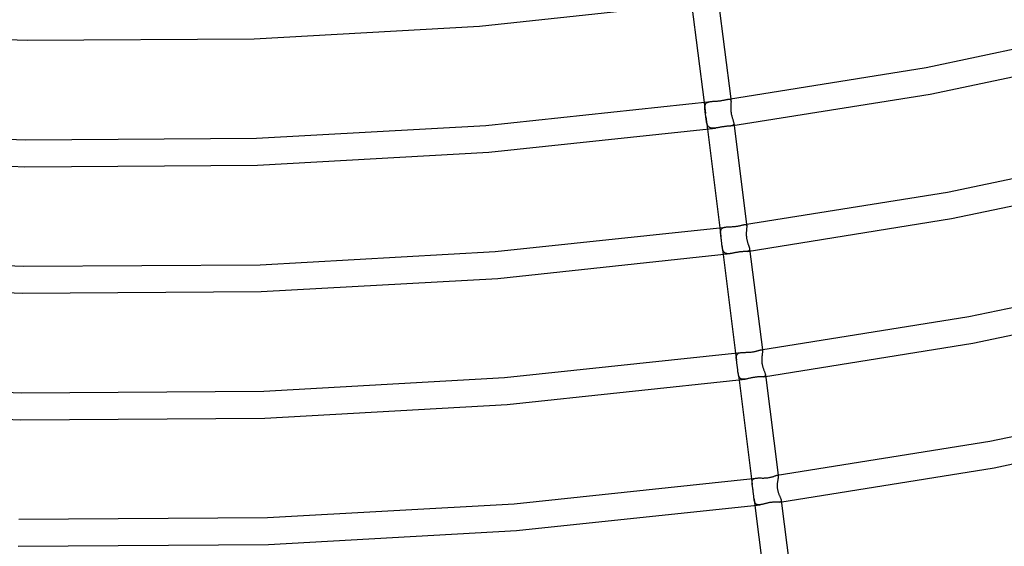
# Model space of a CAD drawing. Header units: millimetres. Extents: x -519 to 519, y -260 to 440.
# Tile 47 of 107: x -13 to 133, y -18 to 60. Entities that reach past the tile are written whole.
import ezdxf

# ---------------------------------------------------------------- set-up
doc = ezdxf.new("R2010")
doc.units = ezdxf.units.MM
doc.layers.add('HIDDEN', color=7, linetype='Continuous')
doc.layers.add('THICK', color=7, linetype='Continuous')

msp = doc.modelspace()

# ---------------------------------------------------------------- linework, layer by layer
at = {"layer": 'HIDDEN'}
for p, q in [((88.53, 47.75), (88.74, 46.08)), ((88.66, 47.06), (88.67, 47.15)), ((88.66, 46.97), (88.66, 47.06)), ((88.66, 46.88), (88.66, 46.97)), ((88.66, 46.78), (88.66, 46.88)), ((88.67, 47.15), (88.68, 47.23)), ((88.68, 47.23), (88.69, 47.3)), ((88.69, 47.3), (88.71, 47.38)), ((88.71, 47.38), (88.74, 47.44)), ((88.74, 47.44), (88.77, 47.51)), ((88.77, 47.51), (88.81, 47.56)), ((88.81, 47.56), (88.86, 47.62)), ((88.86, 47.62), (88.91, 47.66)), ((88.91, 47.66), (88.97, 47.71)), ((88.97, 47.71), (89.03, 47.74)), ((89.03, 47.74), (89.1, 47.78)), ((89.1, 47.78), (89.18, 47.8)), ((89.18, 47.8), (89.26, 47.83)), ((89.26, 47.83), (89.34, 47.85)), ((89.34, 47.85), (89.44, 47.86)), ((89.44, 47.86), (89.53, 47.88)), ((92.15, 48.23), (92.22, 48.24)), ((92.22, 48.24), (92.28, 48.24)), ((92.28, 48.24), (92.33, 48.23)), ((92.33, 48.23), (92.38, 48.22)), ((92.38, 48.22), (92.42, 48.21)), ((92.42, 48.21), (92.45, 48.18)), ((92.45, 48.18), (92.48, 48.15)), ((92.48, 48.15), (92.5, 48.1)), ((92.49, 48.28), (92.53, 47.99)), ((92.5, 47.09), (92.49, 46.98)), ((92.49, 46.98), (92.49, 46.86)), ((92.49, 46.86), (92.5, 46.74)), ((92.5, 48.1), (92.52, 48.05)), ((92.51, 47.3), (92.5, 47.19)), ((92.5, 47.19), (92.5, 47.09)), ((92.52, 47.5), (92.51, 47.4)), ((92.51, 47.4), (92.51, 47.3)), ((92.52, 48.05), (92.53, 47.99)), ((92.53, 47.6), (92.52, 47.5)), ((92.53, 47.99), (92.53, 47.93)), ((92.53, 47.93), (92.54, 47.86)), ((92.54, 47.78), (92.53, 47.69)), ((92.53, 47.69), (92.53, 47.6)), ((92.54, 47.86), (92.54, 47.78)), ((88.67, 46.67), (88.66, 46.78)), ((88.68, 46.56), (88.67, 46.67)), ((88.69, 46.45), (88.68, 46.56)), ((88.71, 46.33), (88.69, 46.45)), ((88.72, 46.21), (88.71, 46.33)), ((88.74, 46.08), (88.72, 46.21)), ((88.75, 46), (88.74, 46.08)), ((88.76, 45.92), (88.75, 46)), ((88.77, 45.84), (88.76, 45.92)), ((88.78, 45.75), (88.77, 45.84)), ((88.79, 45.67), (88.78, 45.75)), ((88.8, 45.59), (88.79, 45.67)), ((88.82, 45.46), (88.8, 45.59)), ((88.8, 45.59), (89.03, 43.78)), ((88.83, 45.34), (88.82, 45.46)), ((92.5, 46.74), (92.5, 46.62)), ((92.5, 46.62), (92.51, 46.5)), ((92.51, 46.5), (92.52, 46.38)), ((92.52, 46.38), (92.54, 46.25)), ((92.54, 46.25), (92.56, 46.13)), ((92.56, 46.13), (92.58, 46.01)), ((92.58, 46.01), (92.61, 45.89)), ((92.61, 45.89), (92.64, 45.77)), ((92.64, 45.77), (92.67, 45.66)), ((92.67, 45.66), (92.7, 45.55)), ((92.7, 45.55), (92.73, 45.44)), ((92.73, 45.44), (92.76, 45.34)), ((88.85, 45.22), (88.83, 45.34)), ((88.87, 45.1), (88.85, 45.22)), ((88.88, 44.99), (88.87, 45.1)), ((88.9, 44.88), (88.88, 44.99)), ((88.92, 44.78), (88.9, 44.88)), ((88.95, 44.68), (88.92, 44.78)), ((88.97, 44.59), (88.95, 44.68)), ((89, 44.5), (88.97, 44.59)), ((89.03, 44.41), (89, 44.5)), ((89.07, 44.33), (89.03, 44.41)), ((89.11, 44.26), (89.07, 44.33)), ((89.16, 44.19), (89.11, 44.26)), ((89.21, 44.13), (89.16, 44.19)), ((89.27, 44.08), (89.21, 44.13)), ((89.33, 44.03), (89.27, 44.08)), ((89.4, 44), (89.33, 44.03)), ((89.47, 43.97), (89.4, 44)), ((89.55, 43.94), (89.47, 43.97)), ((89.63, 43.92), (89.55, 43.94)), ((89.72, 43.91), (89.63, 43.92)), ((90.11, 43.92), (90.01, 43.91)), ((90.22, 43.94), (90.11, 43.92)), ((92.59, 44.25), (92.52, 44.24)), ((92.66, 44.27), (92.59, 44.25)), ((92.73, 44.29), (92.66, 44.27)), ((92.78, 44.31), (92.73, 44.29)), ((92.76, 45.34), (92.79, 45.24)), ((92.83, 44.33), (92.78, 44.31)), ((92.79, 45.24), (92.82, 45.14)), ((92.82, 45.14), (92.85, 45.05)), ((92.87, 44.36), (92.83, 44.33)), ((92.85, 45.05), (92.88, 44.96)), ((92.9, 44.4), (92.87, 44.36)), ((92.88, 44.96), (92.9, 44.88)), ((92.9, 44.88), (92.92, 44.81)), ((92.93, 44.44), (92.9, 44.4)), ((92.92, 44.81), (92.94, 44.73)), ((92.94, 44.49), (92.93, 44.44)), ((92.94, 44.73), (92.95, 44.67)), ((92.95, 44.54), (92.94, 44.49)), ((92.95, 44.67), (92.95, 44.6)), ((92.95, 44.6), (92.95, 44.54)), ((89.81, 43.91), (89.72, 43.91)), ((89.91, 43.91), (89.81, 43.91)), ((90.01, 43.91), (89.91, 43.91)), ((94.57, 29.61), (94.63, 29.61)), ((94.63, 29.61), (94.68, 29.61)), ((94.68, 29.61), (94.73, 29.61)), ((94.73, 29.61), (94.77, 29.59)), ((94.77, 29.59), (94.8, 29.57)), ((94.8, 29.57), (94.83, 29.55)), ((94.83, 29.55), (94.85, 29.51)), ((94.84, 29.64), (94.87, 29.42)), ((94.85, 29.51), (94.86, 29.47)), ((94.86, 29.47), (94.87, 29.42)), ((94.87, 29.42), (94.88, 29.36)), ((94.88, 29.36), (94.88, 29.29)), ((94.88, 29.29), (94.88, 29.22)), ((90.88, 29.11), (91.04, 27.84)), ((90.99, 28.44), (91, 28.52)), ((90.99, 28.34), (90.99, 28.44)), ((91, 28.25), (90.99, 28.34)), ((91, 28.52), (91.01, 28.61)), ((91.01, 28.15), (91, 28.25)), ((91.01, 28.61), (91.02, 28.68)), ((91.01, 28.1), (91.01, 28.15)), ((91.02, 28.05), (91.01, 28.1)), ((91.02, 28.68), (91.04, 28.76)), ((91.02, 28), (91.02, 28.05)), ((91.03, 27.95), (91.02, 28)), ((91.03, 27.9), (91.03, 27.95)), ((91.04, 27.85), (91.03, 27.9)), ((91.04, 28.76), (91.06, 28.82)), ((91.06, 27.72), (91.04, 27.85)), ((91.06, 28.82), (91.09, 28.89)), ((91.09, 28.89), (91.13, 28.95)), ((91.13, 28.95), (91.18, 29)), ((91.18, 29), (91.23, 29.04)), ((91.23, 29.04), (91.29, 29.08)), ((91.29, 29.08), (91.35, 29.12)), ((91.35, 29.12), (91.42, 29.15)), ((91.42, 29.15), (91.5, 29.18)), ((91.5, 29.18), (91.58, 29.2)), ((91.58, 29.2), (91.67, 29.22)), ((91.67, 29.22), (91.76, 29.23)), ((94.81, 28.37), (94.8, 28.27)), ((94.8, 28.27), (94.8, 28.17)), ((94.8, 28.17), (94.8, 28.06)), ((94.8, 28.06), (94.81, 27.96)), ((94.82, 28.57), (94.81, 28.47)), ((94.81, 28.47), (94.81, 28.37)), ((94.81, 27.96), (94.82, 27.85)), ((94.83, 28.76), (94.82, 28.66)), ((94.82, 28.66), (94.82, 28.57)), ((94.82, 27.85), (94.83, 27.74)), ((94.84, 28.87), (94.83, 28.76)), ((94.85, 28.96), (94.84, 28.87)), ((94.86, 29.05), (94.85, 28.96)), ((94.87, 29.14), (94.86, 29.05)), ((94.88, 29.22), (94.87, 29.14)), ((91.07, 27.59), (91.06, 27.72)), ((91.09, 27.46), (91.07, 27.59)), ((91.11, 27.32), (91.09, 27.46)), ((91.13, 27.19), (91.11, 27.32)), ((91.14, 27.05), (91.13, 27.19)), ((91.16, 26.92), (91.14, 27.05)), ((91.17, 26.79), (91.16, 26.92)), ((91.19, 26.66), (91.17, 26.79)), ((91.2, 26.54), (91.19, 26.66)), ((91.22, 26.43), (91.2, 26.54)), ((91.2, 26.54), (91.38, 25.15)), ((91.23, 26.33), (91.22, 26.43)), ((94.83, 27.74), (94.84, 27.64)), ((94.84, 27.64), (94.86, 27.53)), ((94.86, 27.53), (94.88, 27.42)), ((94.88, 27.42), (94.9, 27.32)), ((94.9, 27.32), (94.92, 27.22)), ((94.92, 27.22), (94.95, 27.12)), ((94.95, 27.12), (94.98, 27.02)), ((94.98, 27.02), (95.01, 26.92)), ((95.01, 26.92), (95.04, 26.83)), ((95.04, 26.83), (95.06, 26.74)), ((95.06, 26.74), (95.09, 26.66)), ((95.09, 26.66), (95.12, 26.57)), ((95.12, 26.57), (95.15, 26.49)), ((95.15, 26.49), (95.18, 26.42)), ((95.18, 26.42), (95.21, 26.34)), ((91.25, 26.23), (91.23, 26.33)), ((91.26, 26.14), (91.25, 26.23)), ((91.28, 26.05), (91.26, 26.14)), ((91.3, 25.96), (91.28, 26.05)), ((91.33, 25.88), (91.3, 25.96)), ((91.35, 25.8), (91.33, 25.88)), ((91.38, 25.72), (91.35, 25.8)), ((91.41, 25.65), (91.38, 25.72)), ((91.45, 25.59), (91.41, 25.65)), ((91.49, 25.53), (91.45, 25.59)), ((91.54, 25.47), (91.49, 25.53)), ((91.59, 25.42), (91.54, 25.47)), ((91.64, 25.38), (91.59, 25.42)), ((91.7, 25.35), (91.64, 25.38)), ((91.77, 25.32), (91.7, 25.35)), ((91.83, 25.3), (91.77, 25.32)), ((91.91, 25.28), (91.83, 25.3)), ((91.99, 25.27), (91.91, 25.28)), ((92.07, 25.26), (91.99, 25.27)), ((92.15, 25.26), (92.07, 25.26)), ((92.24, 25.26), (92.15, 25.26)), ((92.34, 25.27), (92.24, 25.26)), ((92.43, 25.28), (92.34, 25.27)), ((95.02, 25.63), (94.96, 25.62)), ((95.08, 25.64), (95.02, 25.63)), ((95.13, 25.66), (95.08, 25.64)), ((95.17, 25.68), (95.13, 25.66)), ((95.21, 25.7), (95.17, 25.68)), ((95.21, 26.34), (95.23, 26.27)), ((95.25, 25.72), (95.21, 25.7)), ((95.23, 26.27), (95.25, 26.2)), ((95.25, 26.2), (95.27, 26.14)), ((95.27, 25.75), (95.25, 25.72)), ((95.27, 26.14), (95.29, 26.08)), ((95.29, 25.79), (95.27, 25.75)), ((95.29, 26.08), (95.3, 26.02)), ((95.3, 25.83), (95.29, 25.79)), ((95.3, 26.02), (95.31, 25.97)), ((95.31, 25.87), (95.3, 25.83)), ((95.31, 25.97), (95.31, 25.92)), ((95.31, 25.92), (95.31, 25.87)), ((93.23, 10.48), (93.36, 9.44)), ((93.39, 10.2), (93.41, 10.27)), ((93.41, 10.27), (93.45, 10.32)), ((93.45, 10.32), (93.5, 10.38)), ((93.5, 10.38), (93.55, 10.42)), ((93.55, 10.42), (93.61, 10.46)), ((93.61, 10.46), (93.67, 10.5)), ((93.67, 10.5), (93.75, 10.53)), ((93.75, 10.53), (93.83, 10.55)), ((93.83, 10.55), (93.92, 10.57)), ((93.92, 10.57), (94.01, 10.58)), ((96.98, 10.98), (97.04, 10.99)), ((97.04, 10.99), (97.09, 10.98)), ((97.09, 10.98), (97.13, 10.97)), ((97.13, 10.97), (97.16, 10.95)), ((97.16, 10.25), (97.15, 10.14)), ((97.16, 10.95), (97.19, 10.92)), ((97.18, 10.35), (97.16, 10.25)), ((97.19, 10.45), (97.18, 10.35)), ((97.19, 10.92), (97.21, 10.88)), ((97.2, 10.54), (97.19, 10.45)), ((97.2, 11.01), (97.22, 10.83)), ((97.21, 10.63), (97.2, 10.54)), ((97.21, 10.88), (97.22, 10.83)), ((97.22, 10.7), (97.21, 10.63)), ((97.22, 10.83), (97.22, 10.77)), ((97.22, 10.77), (97.22, 10.7)), ((93.33, 9.89), (93.34, 9.98)), ((93.33, 9.8), (93.33, 9.89)), ((93.33, 9.71), (93.33, 9.8)), ((93.34, 9.61), (93.33, 9.71)), ((93.34, 9.98), (93.35, 10.06)), ((93.35, 9.51), (93.34, 9.61)), ((93.35, 10.06), (93.36, 10.13)), ((93.35, 9.5), (93.35, 9.51)), ((93.36, 9.49), (93.35, 9.5)), ((93.36, 10.13), (93.39, 10.2)), ((93.36, 9.48), (93.36, 9.49)), ((93.36, 9.46), (93.36, 9.48)), ((93.36, 9.45), (93.36, 9.46)), ((93.36, 9.44), (93.36, 9.45)), ((93.37, 9.34), (93.36, 9.44)), ((93.39, 9.24), (93.37, 9.34)), ((93.4, 9.14), (93.39, 9.24)), ((93.42, 9.04), (93.4, 9.14)), ((93.43, 8.93), (93.42, 9.04)), ((93.45, 8.81), (93.43, 8.93)), ((93.47, 8.7), (93.45, 8.81)), ((97.12, 9.83), (97.11, 9.73)), ((97.11, 9.73), (97.11, 9.63)), ((97.11, 9.63), (97.11, 9.52)), ((97.11, 9.52), (97.11, 9.42)), ((97.11, 9.42), (97.11, 9.31)), ((97.11, 9.31), (97.12, 9.2)), ((97.13, 9.93), (97.12, 9.83)), ((97.12, 9.2), (97.13, 9.09)), ((97.14, 10.02), (97.13, 9.93)), ((97.13, 9.09), (97.14, 8.99)), ((97.15, 10.14), (97.14, 10.02)), ((97.14, 8.99), (97.16, 8.88)), ((97.16, 8.88), (97.18, 8.77)), ((93.48, 8.58), (93.47, 8.7)), ((93.5, 8.46), (93.48, 8.58)), ((93.51, 8.35), (93.5, 8.46)), ((93.52, 8.23), (93.51, 8.35)), ((93.54, 8.12), (93.52, 8.23)), ((93.55, 8), (93.54, 8.12)), ((93.56, 7.89), (93.55, 8)), ((93.57, 7.78), (93.56, 7.89)), ((93.58, 7.67), (93.57, 7.78)), ((93.58, 7.68), (93.73, 6.51)), ((93.6, 7.57), (93.58, 7.67)), ((93.61, 7.47), (93.6, 7.57)), ((93.63, 7.37), (93.61, 7.47)), ((93.65, 7.28), (93.63, 7.37)), ((97.18, 8.77), (97.2, 8.66)), ((97.2, 8.66), (97.23, 8.56)), ((97.23, 8.56), (97.26, 8.46)), ((97.26, 8.46), (97.29, 8.37)), ((97.29, 8.37), (97.32, 8.27)), ((97.32, 8.27), (97.35, 8.18)), ((97.35, 8.18), (97.38, 8.1)), ((97.38, 8.1), (97.41, 8.01)), ((97.41, 8.01), (97.44, 7.93)), ((97.44, 7.93), (97.47, 7.85)), ((97.47, 7.85), (97.5, 7.78)), ((97.5, 7.78), (97.53, 7.7)), ((97.53, 7.7), (97.56, 7.63)), ((97.56, 7.63), (97.59, 7.56)), ((97.59, 7.56), (97.61, 7.5)), ((97.61, 7.5), (97.63, 7.44)), ((97.63, 7.44), (97.64, 7.38)), ((97.64, 7.38), (97.66, 7.33)), ((97.66, 7.33), (97.67, 7.28)), ((93.67, 7.19), (93.65, 7.28)), ((93.7, 7.11), (93.67, 7.19)), ((93.73, 7.03), (93.7, 7.11)), ((93.76, 6.96), (93.73, 7.03)), ((93.8, 6.89), (93.76, 6.96)), ((93.85, 6.83), (93.8, 6.89)), ((93.9, 6.78), (93.85, 6.83)), ((93.95, 6.74), (93.9, 6.78)), ((94.01, 6.7), (93.95, 6.74)), ((94.07, 6.67), (94.01, 6.7)), ((94.15, 6.65), (94.07, 6.67)), ((94.22, 6.63), (94.15, 6.65)), ((94.3, 6.62), (94.22, 6.63)), ((94.38, 6.62), (94.3, 6.62)), ((94.47, 6.62), (94.38, 6.62)), ((94.57, 6.62), (94.47, 6.62)), ((94.66, 6.63), (94.57, 6.62)), ((97.45, 7.01), (97.39, 7)), ((97.5, 7.02), (97.45, 7.01)), ((97.55, 7.04), (97.5, 7.02)), ((97.59, 7.06), (97.55, 7.04)), ((97.62, 7.08), (97.59, 7.06)), ((97.64, 7.11), (97.62, 7.08)), ((97.66, 7.15), (97.64, 7.11)), ((97.67, 7.19), (97.66, 7.15)), ((97.67, 7.28), (97.67, 7.23)), ((97.67, 7.23), (97.67, 7.19)), ((95.58, -8.15), (95.69, -9.03)), ((95.67, -8.64), (95.68, -8.56)), ((95.67, -8.73), (95.67, -8.64)), ((95.67, -8.83), (95.67, -8.73)), ((95.68, -8.56), (95.69, -8.48)), ((95.69, -8.48), (95.71, -8.41)), ((95.71, -8.41), (95.74, -8.35)), ((95.74, -8.35), (95.78, -8.29)), ((95.78, -8.29), (95.82, -8.24)), ((95.82, -8.24), (95.88, -8.19)), ((95.88, -8.19), (95.94, -8.16)), ((95.94, -8.16), (96.01, -8.12)), ((96.01, -8.12), (96.09, -8.1)), ((96.09, -8.1), (96.18, -8.08)), ((96.18, -8.08), (96.27, -8.06)), ((99.39, -7.64), (99.44, -7.64)), ((99.43, -8.71), (99.42, -8.81)), ((99.44, -8.62), (99.43, -8.71)), ((99.44, -7.64), (99.48, -7.65)), ((99.46, -8.51), (99.44, -8.62)), ((99.48, -8.4), (99.46, -8.51)), ((99.48, -7.65), (99.51, -7.66)), ((99.5, -8.29), (99.48, -8.4)), ((99.51, -8.19), (99.5, -8.29)), ((99.51, -7.66), (99.54, -7.68)), ((99.53, -8.1), (99.51, -8.19)), ((99.55, -8.02), (99.53, -8.1)), ((99.54, -7.68), (99.55, -7.72)), ((99.55, -7.62), (99.56, -7.76)), ((99.55, -7.72), (99.56, -7.76)), ((99.56, -7.94), (99.55, -8.02)), ((99.56, -7.76), (99.57, -7.81)), ((99.57, -7.81), (99.56, -7.87)), ((99.56, -7.87), (99.56, -7.94)), ((95.68, -8.93), (95.67, -8.83)), ((95.69, -9.03), (95.68, -8.93)), ((95.69, -9.04), (95.69, -9.03)), ((95.7, -9.06), (95.69, -9.04)), ((95.7, -9.07), (95.7, -9.06)), ((95.7, -9.09), (95.7, -9.07)), ((95.7, -9.1), (95.7, -9.09)), ((95.7, -9.12), (95.7, -9.1)), ((95.72, -9.21), (95.7, -9.12)), ((95.73, -9.31), (95.72, -9.21)), ((95.75, -9.41), (95.73, -9.31)), ((95.77, -9.51), (95.75, -9.41)), ((95.78, -9.61), (95.77, -9.51)), ((95.8, -9.72), (95.78, -9.61)), ((95.82, -9.84), (95.8, -9.72)), ((95.83, -9.96), (95.82, -9.84)), ((95.85, -10.08), (95.83, -9.96)), ((95.86, -10.2), (95.85, -10.08)), ((95.88, -10.31), (95.86, -10.2)), ((99.41, -9), (99.4, -9.11)), ((99.4, -9.11), (99.4, -9.21)), ((99.4, -9.21), (99.41, -9.32)), ((99.42, -8.81), (99.41, -8.9)), ((99.41, -8.9), (99.41, -9)), ((99.41, -9.32), (99.41, -9.43)), ((99.41, -9.43), (99.42, -9.55)), ((99.42, -9.55), (99.44, -9.67)), ((99.44, -9.67), (99.46, -9.78)), ((99.46, -9.78), (99.48, -9.89)), ((99.48, -9.89), (99.51, -10)), ((99.51, -10), (99.54, -10.11)), ((99.54, -10.11), (99.57, -10.21)), ((99.57, -10.21), (99.6, -10.31)), ((95.89, -10.43), (95.88, -10.31)), ((95.9, -10.54), (95.89, -10.43)), ((95.91, -10.64), (95.9, -10.54)), ((95.92, -10.75), (95.91, -10.64)), ((95.93, -10.85), (95.92, -10.75)), ((95.94, -10.94), (95.93, -10.85)), ((95.95, -11.04), (95.94, -10.94)), ((95.96, -11.13), (95.95, -11.04)), ((95.97, -11.22), (95.96, -11.13)), ((95.96, -11.13), (96.08, -12.12)), ((95.98, -11.31), (95.97, -11.22)), ((96, -11.39), (95.98, -11.31)), ((96.02, -11.47), (96, -11.39)), ((96.04, -11.54), (96.02, -11.47)), ((96.06, -11.61), (96.04, -11.54)), ((96.09, -11.68), (96.06, -11.61)), ((96.12, -11.74), (96.09, -11.68)), ((99.6, -10.31), (99.63, -10.4)), ((99.63, -10.4), (99.67, -10.5)), ((99.67, -10.5), (99.71, -10.59)), ((99.71, -10.59), (99.74, -10.67)), ((99.74, -10.67), (99.78, -10.76)), ((99.78, -10.76), (99.81, -10.84)), ((99.81, -10.84), (99.85, -10.91)), ((99.86, -11.62), (99.81, -11.62)), ((99.85, -10.91), (99.88, -10.99)), ((99.9, -11.6), (99.86, -11.62)), ((99.88, -10.99), (99.91, -11.06)), ((99.94, -11.59), (99.9, -11.6)), ((99.91, -11.06), (99.94, -11.13)), ((99.94, -11.13), (99.96, -11.19)), ((99.97, -11.57), (99.94, -11.59)), ((99.96, -11.19), (99.98, -11.25)), ((99.99, -11.54), (99.97, -11.57)), ((99.98, -11.25), (100, -11.3)), ((100.01, -11.52), (99.99, -11.54)), ((100, -11.3), (100.01, -11.35)), ((100.01, -11.35), (100.02, -11.4)), ((100.02, -11.48), (100.01, -11.52)), ((100.02, -11.4), (100.03, -11.44)), ((100.03, -11.44), (100.02, -11.48)), ((96.15, -11.79), (96.12, -11.74)), ((96.19, -11.84), (96.15, -11.79)), ((96.24, -11.89), (96.19, -11.84)), ((96.28, -11.92), (96.24, -11.89)), ((96.34, -11.96), (96.28, -11.92)), ((96.39, -11.98), (96.34, -11.96)), ((96.45, -12), (96.39, -11.98)), ((96.52, -12.02), (96.45, -12)), ((96.59, -12.03), (96.52, -12.02)), ((96.66, -12.03), (96.59, -12.03)), ((96.74, -12.03), (96.66, -12.03)), ((96.82, -12.02), (96.74, -12.03)), ((96.9, -12.01), (96.82, -12.02))]:
    msp.add_line(p, q, dxfattribs=at)
at = {"layer": 'THICK'}
for p, q in [((55.14, 59.09), (88.03, 62.59)), ((86.68, 62.41), (88.53, 47.75)), ((90.64, 62.94), (92.49, 48.28)), ((21.63, 57.2), (55.14, 59.09)), ((121.57, 52.94), (149.82, 58.87)), ((-45.75, 58.39), (-12.13, 56.97)), ((-12.13, 56.97), (21.63, 57.2)), ((122.17, 48.98), (150.67, 54.96)), ((92.15, 48.23), (121.57, 52.94)), ((92.52, 44.24), (122.17, 48.98)), ((56.09, 44.33), (89.53, 47.88)), ((89.53, 47.88), (89.63, 47.89)), ((89.63, 47.89), (89.73, 47.9)), ((89.73, 47.9), (89.84, 47.91)), ((89.84, 47.91), (89.95, 47.92)), ((89.95, 47.92), (90.06, 47.92)), ((90.06, 47.92), (90.17, 47.93)), ((90.17, 47.93), (90.28, 47.94)), ((90.28, 47.94), (90.4, 47.94)), ((90.4, 47.94), (90.51, 47.95)), ((90.51, 47.95), (90.63, 47.96)), ((90.63, 47.96), (90.74, 47.97)), ((90.74, 47.97), (90.85, 47.98)), ((90.85, 47.98), (90.96, 48)), ((90.96, 48), (91.08, 48.02)), ((91.08, 48.02), (91.2, 48.03)), ((91.2, 48.03), (91.32, 48.06)), ((91.32, 48.06), (91.43, 48.08)), ((91.43, 48.08), (91.53, 48.1)), ((91.53, 48.1), (91.64, 48.12)), ((91.64, 48.12), (91.73, 48.14)), ((91.73, 48.14), (91.83, 48.17)), ((91.83, 48.17), (91.92, 48.19)), ((91.92, 48.19), (92, 48.2)), ((92, 48.2), (92.08, 48.22)), ((92.08, 48.22), (92.15, 48.23)), ((22, 42.42), (56.09, 44.33)), ((56.51, 40.35), (90.22, 43.94)), ((90.34, 43.95), (90.22, 43.94)), ((90.46, 43.97), (90.34, 43.95)), ((90.58, 43.99), (90.46, 43.97)), ((90.7, 44.01), (90.58, 43.99)), ((90.82, 44.04), (90.7, 44.01)), ((90.95, 44.06), (90.82, 44.04)), ((91.08, 44.08), (90.95, 44.06)), ((91.2, 44.1), (91.08, 44.08)), ((91.33, 44.12), (91.2, 44.1)), ((91.45, 44.14), (91.33, 44.12)), ((91.57, 44.15), (91.45, 44.14)), ((91.69, 44.17), (91.57, 44.15)), ((91.81, 44.18), (91.69, 44.17)), ((91.93, 44.19), (91.81, 44.18)), ((92.04, 44.2), (91.93, 44.19)), ((92.14, 44.21), (92.04, 44.2)), ((92.24, 44.22), (92.14, 44.21)), ((92.34, 44.22), (92.24, 44.22)), ((92.43, 44.23), (92.34, 44.22)), ((92.52, 44.24), (92.43, 44.23)), ((92.95, 44.67), (94.84, 29.64)), ((-46.53, 43.62), (-12.33, 42.18)), ((89.03, 43.78), (90.88, 29.11)), ((-12.33, 42.18), (22, 42.42)), ((-46.92, 39.64), (-12.46, 38.18)), ((22.15, 38.42), (56.51, 40.35)), ((124.73, 34.43), (153.7, 40.51)), ((-12.46, 38.18), (22.15, 38.42)), ((125.35, 30.48), (154.55, 36.61)), ((94.57, 29.61), (124.73, 34.43)), ((92.63, 29.28), (92.74, 29.29)), ((92.74, 29.29), (92.86, 29.29)), ((92.86, 29.29), (92.98, 29.3)), ((92.98, 29.3), (93.09, 29.31)), ((93.09, 29.31), (93.21, 29.32)), ((93.21, 29.32), (93.32, 29.34)), ((93.32, 29.34), (93.44, 29.35)), ((93.44, 29.35), (93.56, 29.37)), ((93.56, 29.37), (93.67, 29.4)), ((93.67, 29.4), (93.79, 29.42)), ((93.79, 29.42), (93.89, 29.44)), ((93.89, 29.44), (94, 29.47)), ((94, 29.47), (94.09, 29.49)), ((94.09, 29.49), (94.19, 29.52)), ((94.19, 29.52), (94.28, 29.54)), ((94.28, 29.54), (94.36, 29.56)), ((94.36, 29.56), (94.44, 29.58)), ((94.44, 29.58), (94.51, 29.6)), ((94.51, 29.6), (94.57, 29.61)), ((94.96, 25.62), (125.35, 30.48)), ((57.48, 25.59), (91.76, 29.23)), ((91.76, 29.23), (91.86, 29.24)), ((91.86, 29.24), (91.96, 29.25)), ((91.96, 29.25), (92.07, 29.26)), ((92.07, 29.26), (92.18, 29.26)), ((92.18, 29.26), (92.29, 29.27)), ((92.29, 29.27), (92.4, 29.27)), ((92.4, 29.27), (92.51, 29.28)), ((92.51, 29.28), (92.63, 29.28)), ((22.53, 23.64), (57.48, 25.59)), ((57.88, 21.61), (92.43, 25.28)), ((91.38, 25.15), (93.23, 10.48)), ((92.54, 25.3), (92.43, 25.28)), ((92.64, 25.32), (92.54, 25.3)), ((92.75, 25.34), (92.64, 25.32)), ((92.87, 25.36), (92.75, 25.34)), ((92.98, 25.38), (92.87, 25.36)), ((93.1, 25.4), (92.98, 25.38)), ((93.21, 25.43), (93.1, 25.4)), ((93.33, 25.45), (93.21, 25.43)), ((93.45, 25.47), (93.33, 25.45)), ((93.56, 25.49), (93.45, 25.47)), ((93.68, 25.51), (93.56, 25.49)), ((93.8, 25.53), (93.68, 25.51)), ((93.91, 25.54), (93.8, 25.53)), ((94.02, 25.55), (93.91, 25.54)), ((94.13, 25.56), (94.02, 25.55)), ((94.23, 25.57), (94.13, 25.56)), ((94.33, 25.58), (94.23, 25.57)), ((94.42, 25.58), (94.33, 25.58)), ((94.51, 25.59), (94.42, 25.58)), ((94.6, 25.59), (94.51, 25.59)), ((94.68, 25.6), (94.6, 25.59)), ((94.76, 25.6), (94.68, 25.6)), ((94.83, 25.61), (94.76, 25.6)), ((94.9, 25.61), (94.83, 25.61)), ((94.96, 25.62), (94.9, 25.61)), ((95.31, 25.97), (97.2, 11.01)), ((-47.73, 24.87), (-12.67, 23.4)), ((-12.67, 23.4), (22.53, 23.64)), ((127.88, 15.93), (157.56, 22.16)), ((-48.11, 20.89), (-12.79, 19.4)), ((22.68, 19.64), (57.88, 21.61)), ((-12.79, 19.4), (22.68, 19.64)), ((128.52, 11.98), (158.42, 18.26)), ((96.98, 10.98), (127.88, 15.93)), ((97.39, 7), (128.52, 11.98)), ((58.88, 6.86), (94.01, 10.58)), ((94.01, 10.58), (94.11, 10.59)), ((94.11, 10.59), (94.22, 10.6)), ((94.22, 10.6), (94.33, 10.61)), ((94.33, 10.61), (94.44, 10.61)), ((94.44, 10.61), (94.56, 10.61)), ((94.56, 10.61), (94.68, 10.61)), ((94.68, 10.61), (94.8, 10.62)), ((94.8, 10.62), (94.92, 10.62)), ((94.92, 10.62), (95.05, 10.62)), ((95.05, 10.62), (95.17, 10.63)), ((95.17, 10.63), (95.3, 10.63)), ((95.3, 10.63), (95.43, 10.64)), ((95.43, 10.64), (95.55, 10.66)), ((95.55, 10.66), (95.67, 10.67)), ((95.67, 10.67), (95.79, 10.69)), ((95.79, 10.69), (95.9, 10.71)), ((95.9, 10.71), (96, 10.73)), ((96, 10.73), (96.11, 10.75)), ((96.11, 10.75), (96.21, 10.77)), ((96.21, 10.77), (96.31, 10.8)), ((96.31, 10.8), (96.4, 10.82)), ((96.4, 10.82), (96.49, 10.85)), ((96.49, 10.85), (96.57, 10.87)), ((96.57, 10.87), (96.66, 10.9)), ((96.66, 10.9), (96.73, 10.92)), ((96.73, 10.92), (96.8, 10.94)), ((96.8, 10.94), (96.87, 10.96)), ((96.87, 10.96), (96.93, 10.97)), ((96.93, 10.97), (96.98, 10.98)), ((-48.93, 6.12), (-13, 4.61)), ((23.07, 4.86), (58.88, 6.86)), ((59.27, 2.88), (94.66, 6.63)), ((93.73, 6.51), (95.58, -8.15)), ((94.77, 6.65), (94.66, 6.63)), ((94.87, 6.67), (94.77, 6.65)), ((94.98, 6.69), (94.87, 6.67)), ((95.09, 6.71), (94.98, 6.69)), ((95.21, 6.74), (95.09, 6.71)), ((95.32, 6.76), (95.21, 6.74)), ((95.44, 6.79), (95.32, 6.76)), ((95.56, 6.82), (95.44, 6.79)), ((95.67, 6.84), (95.56, 6.82)), ((95.79, 6.86), (95.67, 6.84)), ((95.91, 6.88), (95.79, 6.86)), ((96.03, 6.9), (95.91, 6.88)), ((96.15, 6.92), (96.03, 6.9)), ((96.26, 6.93), (96.15, 6.92)), ((96.36, 6.95), (96.26, 6.93)), ((96.47, 6.96), (96.36, 6.95)), ((96.57, 6.96), (96.47, 6.96)), ((96.67, 6.97), (96.57, 6.96)), ((96.77, 6.97), (96.67, 6.97)), ((96.86, 6.98), (96.77, 6.97)), ((96.95, 6.98), (96.86, 6.98)), ((97.04, 6.98), (96.95, 6.98)), ((97.12, 6.98), (97.04, 6.98)), ((97.19, 6.98), (97.12, 6.98)), ((97.26, 6.99), (97.19, 6.98)), ((97.33, 6.99), (97.26, 6.99)), ((97.39, 7), (97.33, 6.99)), ((97.67, 7.28), (99.55, -7.62)), ((-13, 4.61), (23.07, 4.86)), ((131.02, -2.58), (161.42, 3.81)), ((-49.29, 2.14), (-13.11, 0.61)), ((23.21, 0.86), (59.27, 2.88)), ((-13.11, 0.61), (23.21, 0.86)), ((131.67, -6.52), (162.29, -0.1)), ((99.39, -7.64), (131.02, -2.58)), ((99.81, -11.62), (131.67, -6.52)), ((60.28, -11.88), (96.27, -8.06)), ((96.27, -8.06), (96.36, -8.05)), ((96.36, -8.05), (96.47, -8.05)), ((96.47, -8.05), (96.57, -8.04)), ((96.57, -8.04), (96.68, -8.04)), ((96.68, -8.04), (96.8, -8.04)), ((96.8, -8.04), (96.91, -8.04)), ((96.91, -8.04), (97.03, -8.04)), ((97.03, -8.04), (97.16, -8.05)), ((97.16, -8.05), (97.28, -8.05)), ((97.28, -8.05), (97.41, -8.05)), ((97.41, -8.05), (97.53, -8.04)), ((97.53, -8.04), (97.66, -8.04)), ((97.66, -8.04), (97.78, -8.03)), ((97.78, -8.03), (97.91, -8.02)), ((97.91, -8.02), (98.03, -8)), ((98.03, -8), (98.15, -7.98)), ((98.15, -7.98), (98.27, -7.96)), ((98.27, -7.96), (98.38, -7.94)), ((98.38, -7.94), (98.49, -7.91)), ((98.49, -7.91), (98.6, -7.88)), ((98.6, -7.88), (98.7, -7.86)), ((98.7, -7.86), (98.8, -7.83)), ((98.8, -7.83), (98.89, -7.8)), ((98.89, -7.8), (98.98, -7.77)), ((98.98, -7.77), (99.06, -7.74)), ((99.06, -7.74), (99.14, -7.71)), ((99.14, -7.71), (99.21, -7.69)), ((99.21, -7.69), (99.28, -7.67)), ((99.28, -7.67), (99.33, -7.65)), ((99.33, -7.65), (99.39, -7.64)), ((98.39, -11.7), (98.28, -11.71)), ((98.49, -11.68), (98.39, -11.7)), ((98.6, -11.67), (98.49, -11.68)), ((98.71, -11.66), (98.6, -11.67)), ((98.82, -11.65), (98.71, -11.66)), ((98.92, -11.64), (98.82, -11.65)), ((99.02, -11.64), (98.92, -11.64)), ((99.12, -11.63), (99.02, -11.64)), ((99.21, -11.63), (99.12, -11.63)), ((99.31, -11.63), (99.21, -11.63)), ((99.39, -11.63), (99.31, -11.63)), ((99.47, -11.64), (99.39, -11.63)), ((99.55, -11.64), (99.47, -11.64)), ((99.62, -11.64), (99.55, -11.64)), ((99.69, -11.63), (99.62, -11.64)), ((99.75, -11.63), (99.69, -11.63)), ((99.81, -11.62), (99.75, -11.63)), ((100.02, -11.4), (101.9, -26.26)), ((23.61, -13.93), (60.28, -11.88)), ((60.67, -15.86), (96.9, -12.01)), ((96.08, -12.12), (97.93, -26.79)), ((96.99, -12), (96.9, -12.01)), ((97.08, -11.98), (96.99, -12)), ((97.17, -11.97), (97.08, -11.98)), ((97.27, -11.94), (97.17, -11.97)), ((97.36, -11.92), (97.27, -11.94)), ((97.46, -11.9), (97.36, -11.92)), ((97.56, -11.87), (97.46, -11.9)), ((97.66, -11.85), (97.56, -11.87)), ((97.76, -11.82), (97.66, -11.85)), ((97.87, -11.8), (97.76, -11.82)), ((97.97, -11.77), (97.87, -11.8)), ((98.07, -11.75), (97.97, -11.77)), ((98.18, -11.73), (98.07, -11.75)), ((98.28, -11.71), (98.18, -11.73)), ((-13.34, -14.18), (23.61, -13.93)), ((23.75, -17.92), (60.67, -15.86)), ((-13.44, -18.18), (23.75, -17.92))]:
    msp.add_line(p, q, dxfattribs=at)

doc.saveas('drawing.dxf')
